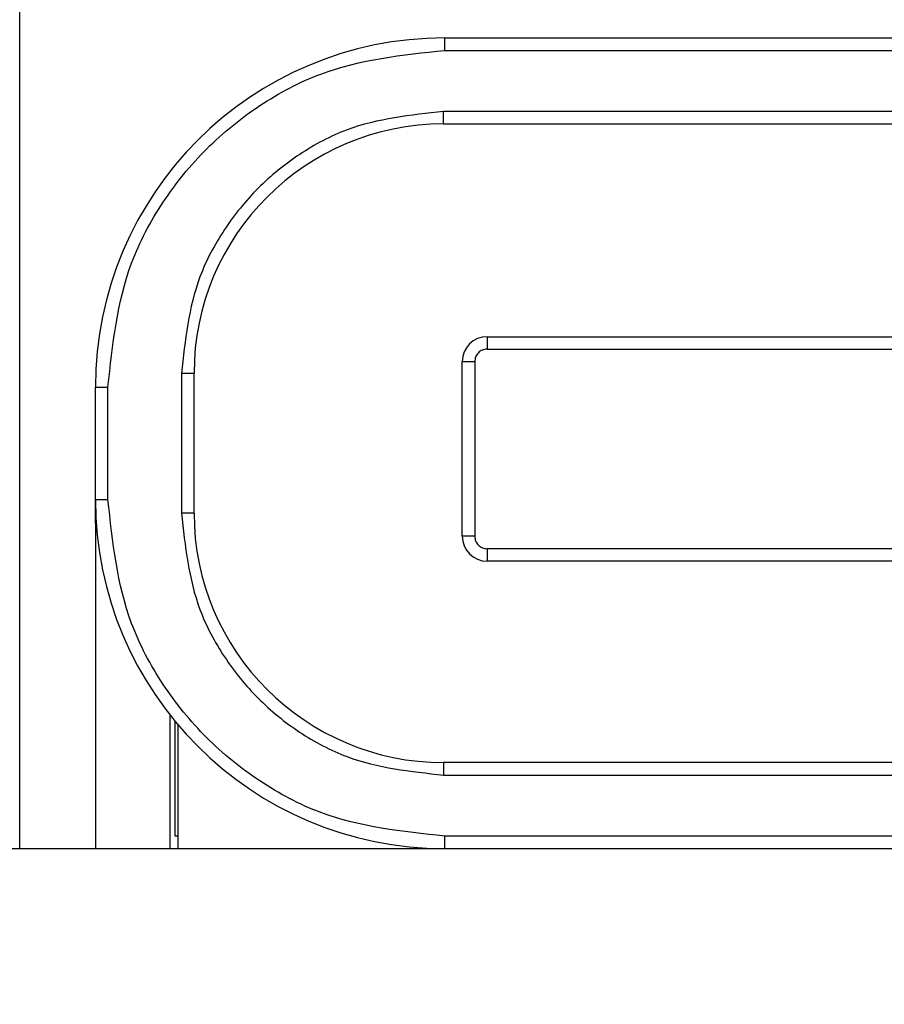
# Model space of a CAD drawing. Header units: millimetres. Extents: x 3 to 207, y 3 to 294.
# Tile 67 of 94: x 129.68 to 131.41, y 189.38 to 191.35. Entities that reach past the tile are written whole.
import ezdxf

# ---------------------------------------------------------------- set-up
doc = ezdxf.new("R2010")
doc.units = ezdxf.units.MM
doc.layers.add('几何体', color=7, linetype='Continuous')
doc.layers.add('尺寸', color=3, linetype='Continuous')
doc.styles.add('SLDTEXTSTYLE0', font='Microsoft YaHei.ttf')
doc.dimstyles.new('SLDDIMSTYLE1', dxfattribs={"dimtxt": 2, "dimasz": 3.5, "dimexe": 0, "dimexo": 0.0625, "dimgap": 0.5, "dimtad": 1, "dimlfac": 2, "dimrnd": 1e-09, "dimzin": 12, "dimdsep": 46, "dimtxsty": 'SLDTEXTSTYLE0', "dimsah": 1, "dimcen": 0.09, "dimadec": 0, "dimazin": 3, "dimtfac": 1, "dimtmove": 0, "dimatfit": 0, "dimfxl": 0, "dimfrac": 2, "dimtolj": 1, "dimtzin": 12, "dimarcsym": 0})
doc.dimstyles.new('SLDDIMSTYLE2', dxfattribs={"dimtxt": 2, "dimasz": 3.5, "dimexe": 0, "dimexo": 0.0625, "dimgap": 0.5, "dimtad": 1, "dimlfac": 2, "dimrnd": 1e-09, "dimzin": 4, "dimdsep": 46, "dimtxsty": 'SLDTEXTSTYLE0', "dimsah": 1, "dimcen": 0.09, "dimadec": 0, "dimazin": 1, "dimtfac": 1, "dimtmove": 0, "dimatfit": 0, "dimfxl": 0, "dimfrac": 2, "dimtolj": 1, "dimtzin": 12, "dimarcsym": 0})

# ---------------------------------------------------------------- blocks, each defined once
blk = doc.blocks.new('_D_32')
at = {"layer": '尺寸', "transparency": 16777216}
for p, q in [((152.8437, 197.8229), (152.8437, 201.669)), ((121.7052, 197.8229), (153.8437, 197.8229)), ((152.8437, 197.8229), (152.8437, 189.6929)), ((139.8753, 189.6929), (153.8437, 189.6929)), ((152.8437, 189.6929), (152.8437, 185.8467))]:
    blk.add_line(p, q, dxfattribs=at)
for points in [[(152.8437, 197.8229), (153.1514, 199.8229), (152.536, 199.8229)], [(152.8437, 189.6929), (152.536, 187.6929), (153.1514, 187.6929)]]:
    blk.add_solid(points, dxfattribs=at)
at = {"layer": '尺寸', "transparency": 16777216, "insert": (150.2195, 190.2303), "char_height": 2, "attachment_point": 1, "rotation": 90, "style": 'SLDTEXTSTYLE0'}
blk.add_mtext('16.26', dxfattribs=at)
blk = doc.blocks.new('_D_35')
at = {"layer": '尺寸', "transparency": 16777216}
for p, q in [((148.3577, 193.2929), (148.3577, 198.2314)), ((129.25, 193.2929), (149.3577, 193.2929)), ((148.3577, 193.2929), (148.3577, 189.6929)), ((139.8753, 189.6929), (149.3577, 189.6929)), ((148.3577, 189.6929), (148.3577, 185.8467))]:
    blk.add_line(p, q, dxfattribs=at)
for points in [[(148.3577, 193.2929), (148.6654, 195.2929), (148.05, 195.2929)], [(148.3577, 189.6929), (148.05, 187.6929), (148.6654, 187.6929)]]:
    blk.add_solid(points, dxfattribs=at)
at = {"layer": '尺寸', "transparency": 16777216, "insert": (145.7336, 193.3037), "char_height": 2, "attachment_point": 1, "rotation": 90, "style": 'SLDTEXTSTYLE0'}
blk.add_mtext('7.20', dxfattribs=at)

msp = doc.modelspace()

# ---------------------------------------------------------------- linework, layer by layer
at = {"layer": '几何体'}
for p, q in [((129.6781, 189.6929), (129.6781, 192.1429)), ((130.53, 191.3179), (133.6, 191.3179)), ((130.53, 191.2929), (130.53, 191.3179)), ((130.53, 191.2929), (133.6, 191.2929)), ((133.6025, 191.1704), (130.5275, 191.1704)), ((130.5275, 191.1454), (130.5275, 191.1704)), ((130.5275, 191.1454), (133.6025, 191.1454)), ((130.615, 190.719), (133.515, 190.719)), ((130.615, 190.719), (130.615, 190.694)), ((130.615, 190.694), (133.515, 190.694)), ((130.565, 190.669), (130.59, 190.669)), ((130.565, 190.319), (130.565, 190.669)), ((130.59, 190.669), (130.59, 190.319)), ((130.0025, 190.6454), (130.0025, 190.3654)), ((130.0275, 190.6454), (130.0025, 190.6454)), ((130.0275, 190.3654), (130.0275, 190.6454)), ((129.83, 190.3929), (129.83, 190.6179)), ((129.83, 190.6179), (129.855, 190.6179)), ((129.855, 190.3929), (129.855, 190.6179)), ((129.83, 190.3929), (129.855, 190.3929)), ((129.83, 190.3454), (129.83, 190.3929)), ((130.0275, 190.3654), (130.0025, 190.3654)), ((129.83, 190.3454), (129.83, 189.6929)), ((129.8316, 190.3454), (129.83, 190.3454)), ((130.59, 190.319), (130.565, 190.319)), ((133.5173, 190.294), (130.615, 190.294)), ((130.615, 190.294), (130.615, 190.269)), ((133.5173, 190.269), (130.615, 190.269)), ((129.98, 189.6929), (129.98, 189.9599)), ((129.99, 189.7179), (129.99, 189.9475)), ((129.9956, 189.6929), (129.9956, 189.9408)), ((133.6025, 189.8654), (130.5275, 189.8654)), ((130.5275, 189.8654), (130.5275, 189.8404)), ((130.5275, 189.8404), (133.6025, 189.8404)), ((129.9956, 189.7179), (129.99, 189.7179)), ((133.6, 189.7179), (130.53, 189.7179)), ((130.53, 189.6929), (130.53, 189.7179)), ((128.25, 189.6929), (130.53, 189.6929)), ((130.53, 189.6929), (133.6, 189.6929))]:
    msp.add_line(p, q, dxfattribs=at)
for centre, radius, start, end in [((130.53, 190.6179), 0.7, 90, 180), ((130.5275, 190.6454), 0.5, 90, 180), ((130.615, 190.669), 0.05, 90, 180), ((130.53, 190.3929), 0.7, 180, 270), ((130.5275, 190.3654), 0.5, 180, 270), ((130.615, 190.319), 0.05, 180, 270)]:
    msp.add_arc(centre, radius, start, end, dxfattribs=at)
for points, knots in [([(129.855, 190.6179), (129.8641, 190.7028), (129.8781, 190.8338), (129.9621, 190.9911), (130.0493, 191.0985), (130.1567, 191.1857), (130.314, 191.2698), (130.4451, 191.2838), (130.53, 191.2929)], [0, 0, 0, 0, 0.239443, 0.369595, 0.5, 0.630152, 0.760557, 1, 1, 1, 1]), ([(130.5275, 191.1704), (130.4615, 191.1633), (130.3596, 191.1524), (130.2372, 191.0871), (130.1537, 191.0193), (130.0858, 190.9357), (130.0204, 190.8134), (130.0095, 190.7114), (130.0025, 190.6454)], [0, 0, 0, 0, 0.239443, 0.369558, 0.5, 0.630115, 0.760557, 1, 1, 1, 1]), ([(130.53, 189.7179), (130.4451, 189.7269), (130.3141, 189.7409), (130.1568, 189.825), (130.0494, 189.9121), (129.9621, 190.0196), (129.8781, 190.1769), (129.8641, 190.308), (129.855, 190.3929)], [0, 0, 0, 0, 0.239443, 0.369595, 0.5, 0.630152, 0.760557, 1, 1, 1, 1]), ([(130.0025, 190.3654), (130.0095, 190.2994), (130.0204, 190.1975), (130.0858, 190.0751), (130.1536, 189.9916), (130.2371, 189.9237), (130.3595, 189.8583), (130.4615, 189.8474), (130.5275, 189.8404)], [0, 0, 0, 0, 0.239443, 0.369558, 0.5, 0.630115, 0.760557, 1, 1, 1, 1])]:
    msp.add_open_spline(points, degree=3, knots=knots, dxfattribs=at)
for points in [[(130.615, 190.694), (130.6117, 190.6937), (130.6052, 190.6929), (130.5969, 190.6871), (130.5911, 190.6789), (130.5904, 190.6723), (130.59, 190.669)], [(130.59, 190.319), (130.5904, 190.3158), (130.5911, 190.3092), (130.5969, 190.301), (130.6052, 190.2952), (130.6117, 190.2944), (130.615, 190.294)]]:
    msp.add_open_spline(points, degree=3, dxfattribs=at)

# ---------------------------------------------------------------- dimensions: what is measured, and where the dimension line sits
at = {"layer": '尺寸'}
for base, p1, dimstyle, picture, middle in [((152.8437, 189.6929), (120.7052, 197.8229), 'SLDDIMSTYLE1', '_D_32', (152.8437, 193.4164)), ((148.3577, 189.6929), (128.25, 193.2929), 'SLDDIMSTYLE2', '_D_35', (148.3577, 195.7675))]:
    dim = msp.add_linear_dim(base=base, p1=p1, p2=(138.8753, 189.6929), angle=90, dimstyle=dimstyle, dxfattribs=at)
    dim.commit()
    dim.dimension.update_dxf_attribs({"geometry": picture, "text_midpoint": middle, "dimtype": 160})

doc.saveas('drawing.dxf')
